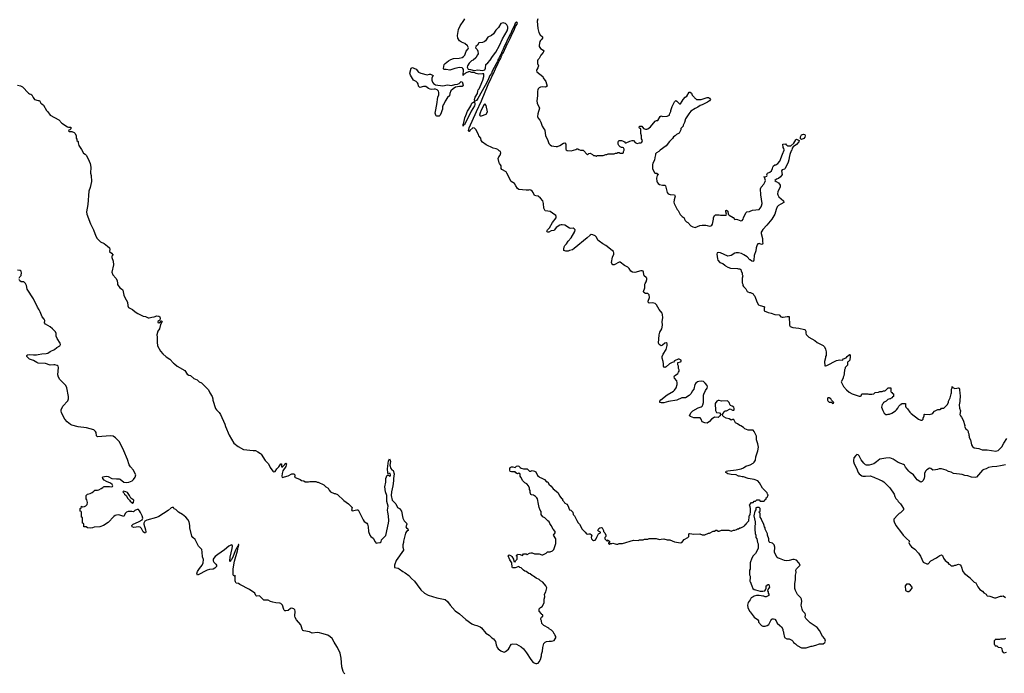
# Model space of a CAD drawing. Header units: inches. Extents: x 2494115 to 2685112, y 774173 to 915163.
# Tile 60 of 215: x 2537904 to 2554211, y 873540 to 884374. Entities that reach past the tile are written whole.
import ezdxf

# ---------------------------------------------------------------- set-up
doc = ezdxf.new("R2010")
doc.units = ezdxf.units.IN
doc.header["$MEASUREMENT"] = 0
for name, color, linetype in [('C5837', 7, 'Continuous'), ('C5838', 7, 'Continuous'), ('C5847', 7, 'Continuous'), ('C5848', 7, 'Continuous'), ('C5857', 7, 'Continuous'), ('C5858', 7, 'Continuous')]:
    doc.layers.add(name, color=color, linetype=linetype)

msp = doc.modelspace()

# ---------------------------------------------------------------- linework, layer by layer
at = {"layer": 'C5837', "color": 5, "elevation": 60}
for points in [[(2540000, 876075), (2539978, 876062), (2539958, 876030), (2539960, 876010), (2539990, 875919), (2539994, 875886), (2539990, 875866), (2539970, 875868), (2539950, 875884), (2539920, 875940), (2539900, 875960), (2539870, 875967), (2539795, 875955), (2539767, 875970), (2539764, 875990), (2539786, 876014), (2539870, 876049), (2539881, 876059), (2539930, 876083), (2539945, 876110), (2539935, 876150), (2539903, 876203), (2539890, 876235), (2539870, 876253), (2539850, 876255), (2539810, 876238), (2539790, 876218), (2539764, 876224), (2539715, 876225), (2539698, 876222), (2539671, 876209), (2539651, 876189), (2539630, 876138), (2539545, 876165), (2539510, 876164), (2539486, 876154), (2539463, 876137), (2539370, 876042), (2539291, 875990), (2539234, 875970), (2539135, 875965), (2539112, 875950), (2539070, 875944), (2539026, 875950), (2539007, 875967), (2538966, 875970), (2538966, 876010), (2538962, 876022), (2538946, 876030), (2538946, 876110), (2538942, 876122), (2538926, 876130), (2538926, 876210), (2538922, 876222), (2538906, 876230), (2538906, 876270), (2538922, 876278), (2538927, 876313), (2538942, 876302), (2538976, 876304), (2539002, 876318), (2539019, 876341), (2539029, 876370), (2539016, 876416), (2539007, 876433), (2539006, 876490), (2539026, 876510), (2539070, 876522), (2539103, 876537), (2539130, 876562), (2539150, 876574), (2539190, 876574), (2539216, 876584), (2539256, 876604), (2539280, 876620), (2539290, 876632), (2539303, 876637), (2539390, 876637), (2539430, 876631), (2539443, 876637), (2539449, 876650), (2539437, 876670), (2539409, 876690), (2539341, 876721), (2539303, 876743), (2539282, 876770), (2539278, 876790), (2539284, 876796), (2539310, 876805), (2539350, 876807), (2539370, 876803), (2539430, 876769), (2539510, 876763), (2539550, 876765), (2539570, 876756), (2539630, 876711), (2539670, 876702), (2539712, 876708), (2539768, 876730), (2539789, 876750), (2539815, 876790), (2539828, 876830), (2539806, 876866), (2539789, 876910), (2539741, 876961), (2539718, 876998), (2539690, 877084), (2539630, 877230), (2539600, 877290), (2539550, 877380), (2539490, 877446), (2539450, 877471), (2539410, 877479), (2539190, 877458), (2539175, 877475), (2539168, 877530), (2539159, 877550), (2539130, 877574), (2539009, 877610), (2538870, 877625), (2538770, 877654), (2538745, 877665), (2538689, 877710), (2538649, 877750), (2538597, 877857), (2538589, 877890), (2538592, 877910), (2538616, 877970), (2538701, 878059), (2538710, 878090), (2538711, 878130), (2538682, 878270), (2538668, 878308), (2538569, 878410), (2538544, 878450), (2538538, 878490), (2538547, 878607), (2538539, 878630), (2538523, 878643), (2538488, 878652), (2538470, 878654), (2538410, 878648), (2538330, 878673), (2538210, 878681), (2538186, 878690), (2538130, 878727), (2538069, 878750), (2538022, 878790), (2538022, 878810), (2538030, 878818), (2538040, 878820), (2538070, 878823), (2538130, 878817), (2538180, 878820), (2538210, 878823), (2538270, 878838), (2538341, 878839), (2538370, 878844), (2538410, 878873), (2538482, 878910), (2538520, 878940), (2538570, 878966), (2538582, 878990), (2538575, 879010), (2538522, 879090), (2538509, 879130), (2538509, 879170), (2538498, 879198), (2538448, 879250), (2538410, 879282), (2538330, 879329), (2538315, 879350), (2538318, 879390), (2538309, 879409), (2538275, 879450), (2538244, 879530), (2538226, 879566), (2538197, 879610), (2538135, 879750), (2538029, 879910), (2538018, 879970), (2538008, 879990), (2537998, 880000)], [(2539525, 880000), (2539526, 879986), (2539564, 879930), (2539604, 879904), (2539613, 879890), (2539631, 879809), (2539644, 879770), (2539687, 879690), (2539696, 879630), (2539706, 879606), (2539717, 879597), (2539770, 879571), (2539814, 879534), (2539863, 879503), (2539950, 879461), (2539990, 879455), (2540000, 879450)]]:
    msp.add_lwpolyline(points, dxfattribs=at)
msp.add_lwpolyline([(2539622, 876558), (2539612, 876550), (2539631, 876531), (2539642, 876510), (2539665, 876490), (2539696, 876436), (2539722, 876410), (2539731, 876391), (2539762, 876370), (2539770, 876354), (2539790, 876374), (2539796, 876410), (2539743, 876443), (2539723, 876490), (2539690, 876535), (2539662, 876550)], close=True, dxfattribs=at)
at = {"layer": 'C5838', "color": 5, "elevation": 60}
for points in [[(2537867, 883287), (2537920, 883280), (2537950, 883262), (2538050, 883158), (2538067, 883147), (2538090, 883141), (2538105, 883130), (2538126, 883086), (2538151, 883051), (2538210, 883032), (2538230, 883032), (2538252, 882992), (2538270, 882982), (2538297, 882957), (2538347, 882870), (2538370, 882846), (2538411, 882791), (2538550, 882716), (2538601, 882661), (2538697, 882597), (2538711, 882591), (2538751, 882590), (2538753, 882567), (2538733, 882547), (2538718, 882542), (2538714, 882530), (2538730, 882522), (2538770, 882522), (2538805, 882505), (2538825, 882485), (2538838, 882450), (2538842, 882410), (2538852, 882392), (2538853, 882373), (2538870, 882354), (2538872, 882332), (2538885, 882290), (2538930, 882222), (2538960, 882160), (2538990, 882145), (2539010, 882122), (2539056, 882030), (2539071, 881991), (2539083, 881930), (2539079, 881830), (2539087, 881790), (2539096, 881690), (2539071, 881590), (2539047, 881530), (2539030, 881310), (2539011, 881191), (2539017, 881150), (2539078, 880990), (2539128, 880890), (2539165, 880785), (2539187, 880747), (2539245, 880690), (2539303, 880663), (2539361, 880621), (2539391, 880590), (2539398, 880570), (2539392, 880530), (2539424, 880504), (2539454, 880470), (2539438, 880462), (2539431, 880450), (2539432, 880432), (2539451, 880371), (2539456, 880310), (2539431, 880190), (2539446, 880146), (2539495, 880090), (2539519, 880050), (2539525, 880000)], [(2537898, 880090), (2537906, 880110), (2537927, 880133), (2537927, 880147), (2537935, 880170), (2537930, 880206), (2537910, 880218), (2537870, 880222)], [(2537998, 880000), (2537970, 880028), (2537928, 880028), (2537907, 880047), (2537898, 880070)]]:
    msp.add_lwpolyline(points, dxfattribs=at)
at = {"layer": 'C5847', "color": 5, "elevation": 60}
for points in [[(2550000, 877573), (2549970, 877573), (2549914, 877594), (2549890, 877615), (2549850, 877642), (2549829, 877649), (2549794, 877674), (2549758, 877690), (2549730, 877746), (2549710, 877746), (2549690, 877738), (2549680, 877740), (2549656, 877756), (2549606, 877770), (2549566, 877790), (2549550, 877806), (2549546, 877830), (2549570, 877874), (2549588, 877892), (2549610, 877892), (2549670, 877922), (2549710, 877902), (2549730, 877902), (2549735, 877910), (2549737, 877930), (2549730, 877954), (2549706, 877970), (2549678, 877978), (2549670, 877986), (2549653, 878030), (2549635, 878050), (2549630, 878054), (2549530, 878053), (2549490, 878064), (2549470, 878062), (2549450, 878049), (2549423, 878010), (2549430, 877894), (2549445, 877865), (2549496, 877856), (2549514, 877830), (2549502, 877810), (2549470, 877782), (2549410, 877788), (2549392, 877770), (2549361, 877750), (2549330, 877714), (2549290, 877689), (2549250, 877694), (2549210, 877708), (2549193, 877753), (2549173, 877773), (2549070, 877777), (2549015, 877795), (2548998, 877810), (2549020, 877860), (2549050, 877892), (2549141, 877939), (2549190, 877957), (2549205, 877970), (2549216, 877990), (2549229, 878030), (2549232, 878110), (2549229, 878150), (2549233, 878167), (2549263, 878230), (2549290, 878265), (2549296, 878290), (2549289, 878310), (2549259, 878350), (2549230, 878378), (2549190, 878382), (2549150, 878376), (2549130, 878369), (2549101, 878350), (2549088, 878330), (2549071, 878250), (2549044, 878216), (2549023, 878177), (2548993, 878147), (2548930, 878109), (2548910, 878104), (2548870, 878105), (2548790, 878069), (2548650, 878048), (2548570, 878021), (2548530, 878022), (2548508, 878030), (2548508, 878050), (2548525, 878075), (2548630, 878155), (2548730, 878217), (2548750, 878235), (2548777, 878270), (2548794, 878330), (2548795, 878355), (2548788, 878390), (2548749, 878430), (2548745, 878455), (2548749, 878471), (2548806, 878510), (2548818, 878530), (2548826, 878550), (2548826, 878570), (2548818, 878590), (2548818, 878630), (2548807, 878653), (2548806, 878690), (2548850, 878702), (2548858, 878710), (2548858, 878730), (2548850, 878738), (2548827, 878747), (2548810, 878748), (2548750, 878718), (2548730, 878698), (2548710, 878694), (2548668, 878672), (2548610, 878618), (2548594, 878610), (2548576, 878616), (2548568, 878630), (2548569, 878670), (2548562, 878710), (2548545, 878765), (2548544, 878790), (2548559, 878830), (2548609, 878910), (2548626, 878974), (2548629, 879009), (2548610, 879019), (2548590, 879015), (2548550, 878979), (2548530, 878968), (2548495, 878990), (2548486, 879010), (2548493, 879150), (2548507, 879193), (2548538, 879250), (2548549, 879309), (2548543, 879370), (2548554, 879430), (2548552, 879490), (2548544, 879510), (2548493, 879573), (2548452, 879650), (2548441, 879661), (2548430, 879670), (2548390, 879679), (2548330, 879674), (2548314, 879690), (2548313, 879710), (2548335, 879770), (2548330, 879815), (2548310, 879837), (2548270, 879835), (2548241, 879850), (2548236, 879870), (2548255, 879930), (2548258, 879990), (2548263, 880000)], [(2549877, 880000), (2549882, 879990), (2549882, 879970), (2549890, 879954), (2549931, 879911), (2549952, 879870), (2549962, 879862), (2549990, 879852), (2550000, 879852)], [(2540000, 879450), (2540030, 879435), (2540050, 879431), (2540090, 879446), (2540130, 879451), (2540175, 879465), (2540210, 879461), (2540225, 879450), (2540231, 879429), (2540224, 879396), (2540192, 879370), (2540194, 879354), (2540210, 879352), (2540235, 879365), (2540242, 879378), (2540250, 879382), (2540262, 879370), (2540237, 879323), (2540219, 879250), (2540191, 879210), (2540176, 879150), (2540183, 879110), (2540179, 879030), (2540188, 878970), (2540238, 878878), (2540273, 878833), (2540330, 878784), (2540390, 878746), (2540450, 878682), (2540470, 878672), (2540510, 878631), (2540639, 878559), (2540680, 878500), (2540704, 878484), (2540735, 878475), (2540790, 878425), (2540845, 878405), (2540862, 878390), (2540874, 878370), (2540917, 878357), (2541030, 878238), (2541051, 878190), (2541091, 878130), (2541105, 878090), (2541105, 878070), (2541148, 877930), (2541166, 877906), (2541210, 877862), (2541231, 877831), (2541302, 877670), (2541315, 877630), (2541374, 877490), (2541450, 877355), (2541520, 877300), (2541608, 877252), (2541770, 877231), (2541811, 877231), (2541850, 877212), (2541890, 877185), (2541905, 877170), (2541971, 877070), (2542026, 877010), (2542053, 876953), (2542095, 876890), (2542110, 876877), (2542133, 876887), (2542165, 876930), (2542197, 876963), (2542230, 877013), (2542242, 877010), (2542241, 876970), (2542242, 876962), (2542250, 876956), (2542297, 877003), (2542310, 877025), (2542320, 877020), (2542321, 877010), (2542310, 876970), (2542264, 876896), (2542249, 876851), (2542244, 876810), (2542250, 876788), (2542350, 876812), (2542410, 876846), (2542444, 876844), (2542462, 876830), (2542462, 876810), (2542454, 876790), (2542493, 876773), (2542510, 876772), (2542552, 876752), (2542570, 876734), (2542610, 876732), (2542630, 876714), (2542690, 876712), (2542710, 876718), (2542810, 876718), (2542830, 876711), (2542850, 876711), (2542944, 876664), (2542974, 876630), (2543011, 876611), (2543030, 876574), (2543054, 876550), (2543110, 876522), (2543130, 876522), (2543170, 876502), (2543270, 876402), (2543350, 876352), (2543411, 876291), (2543398, 876250), (2543410, 876232), (2543489, 876251), (2543512, 876250), (2543590, 876085), (2543610, 876058), (2543651, 876031), (2543665, 876010), (2543676, 875970), (2543683, 875890), (2543705, 875830), (2543722, 875810), (2543760, 875780), (2543790, 875718), (2543810, 875698), (2543830, 875705), (2543874, 875706), (2543890, 875722), (2543899, 875750), (2543913, 875770), (2543970, 875825), (2544011, 876031), (2544016, 876070), (2544014, 876150), (2543999, 876210), (2543996, 876244), (2544004, 876310), (2543985, 876390), (2543983, 876490), (2543964, 876550), (2543953, 876630), (2543968, 876710), (2543969, 876770), (2543990, 876825), (2544010, 876822), (2544030, 876806), (2544047, 876813), (2544048, 876830), (2544038, 876850), (2544026, 876854), (2544010, 876846), (2544001, 876861), (2543995, 876930), (2544010, 877062), (2544030, 877094), (2544041, 877070), (2544043, 877050), (2544035, 876990), (2544050, 876934), (2544070, 876912), (2544090, 876902), (2544105, 876845), (2544103, 876810), (2544093, 876770), (2544094, 876730), (2544082, 876650), (2544060, 876550), (2544057, 876490), (2544072, 876412), (2544132, 876350), (2544162, 876290), (2544192, 876270), (2544225, 876230), (2544250, 876114), (2544272, 876070), (2544298, 876038), (2544311, 876030), (2544318, 876010), (2544302, 875970), (2544312, 875952), (2544330, 875934), (2544338, 875910), (2544311, 875889), (2544295, 875865), (2544261, 875730), (2544261, 875710), (2544251, 875669), (2544251, 875631), (2544261, 875590), (2544259, 875581), (2544138, 875410), (2544112, 875330), (2544114, 875294), (2544170, 875282), (2544190, 875271), (2544248, 875228), (2544290, 875206), (2544350, 875161), (2544391, 875111), (2544441, 875070), (2544486, 875006), (2544550, 874926), (2544610, 874870), (2544670, 874836), (2544812, 874790), (2544950, 874761), (2544991, 874731), (2545031, 874670), (2545118, 874578), (2545188, 874528), (2545291, 874430), (2545390, 874361), (2545430, 874341), (2545474, 874334), (2545531, 874311), (2545550, 874296), (2545627, 874207), (2545682, 874170), (2545722, 874130), (2545750, 874112), (2545785, 874070), (2545795, 874010), (2545811, 873970), (2545830, 873947), (2545870, 873914), (2545910, 873895), (2545930, 873893), (2545950, 873899), (2545998, 873942), (2546018, 873970), (2546030, 873998), (2546050, 874021), (2546070, 874031), (2546130, 874023), (2546210, 873978), (2546250, 873944), (2546300, 873880), (2546370, 873767), (2546410, 873719), (2546450, 873702), (2546470, 873703), (2546489, 873711), (2546510, 873731), (2546529, 873770), (2546544, 873830), (2546545, 873855), (2546562, 873910), (2546569, 873970), (2546585, 874035), (2546605, 874055), (2546630, 874065), (2546671, 874071), (2546710, 874071), (2546754, 874086), (2546770, 874114), (2546786, 874130), (2546786, 874150), (2546770, 874166), (2546766, 874190), (2546756, 874196), (2546738, 874230), (2546714, 874254), (2546676, 874276), (2546666, 874290), (2546586, 874330), (2546550, 874366), (2546548, 874410), (2546538, 874430), (2546538, 874450), (2546546, 874470), (2546566, 874490), (2546566, 874510), (2546554, 874514), (2546544, 874524), (2546509, 874570), (2546506, 874590), (2546510, 874610), (2546530, 874631), (2546558, 874650), (2546588, 874710), (2546589, 874771), (2546602, 874810), (2546598, 874850), (2546618, 874890), (2546635, 874955), (2546618, 874990), (2546568, 875050), (2546532, 875072), (2546510, 875093), (2546459, 875119), (2546415, 875150), (2546390, 875162), (2546358, 875190), (2546337, 875197), (2546290, 875229), (2546270, 875235), (2546249, 875249), (2546210, 875288), (2546190, 875295), (2546173, 875313), (2546110, 875287), (2546068, 875290), (2546062, 875302), (2546055, 875370), (2546022, 875422), (2545995, 875490), (2546010, 875505), (2546042, 875490), (2546056, 875476), (2546085, 875430), (2546090, 875394), (2546110, 875387), (2546116, 875404), (2546146, 875430), (2546146, 875470), (2546142, 875482), (2546126, 875490), (2546142, 875498), (2546150, 875514), (2546192, 875512), (2546230, 875494), (2546250, 875522), (2546290, 875522), (2546310, 875512), (2546349, 875531), (2546370, 875538), (2546390, 875538), (2546430, 875522), (2546470, 875518), (2546510, 875522), (2546550, 875502), (2546570, 875502), (2546626, 875530), (2546648, 875552), (2546690, 875552), (2546726, 875570), (2546748, 875592), (2546758, 875610), (2546784, 875690), (2546782, 875770), (2546746, 875830), (2546773, 875867), (2546774, 875890), (2546738, 875930), (2546709, 875990), (2546684, 876024), (2546672, 876052), (2546649, 876070), (2546600, 876120), (2546570, 876135), (2546542, 876170), (2546540, 876220), (2546526, 876246), (2546509, 876290), (2546489, 876370), (2546487, 876407), (2546478, 876430), (2546468, 876450), (2546448, 876470), (2546413, 876493), (2546378, 876498), (2546370, 876506), (2546356, 876536), (2546358, 876570), (2546349, 876589), (2546349, 876610), (2546329, 876650), (2546302, 876682), (2546270, 876698), (2546238, 876730), (2546202, 876790), (2546195, 876810), (2546195, 876835), (2546186, 876850), (2546170, 876855), (2546150, 876846), (2546123, 876863), (2546110, 876878), (2546090, 876882), (2546050, 876879), (2546030, 876888), (2546022, 876910), (2546023, 876937), (2546030, 876952), (2546050, 876962), (2546070, 876965), (2546110, 876954), (2546130, 876974), (2546157, 876977), (2546170, 876972), (2546192, 876950), (2546210, 876941), (2546250, 876931), (2546310, 876932), (2546350, 876892), (2546370, 876892), (2546390, 876902), (2546430, 876891), (2546450, 876878), (2546481, 876821), (2546500, 876800), (2546511, 876791), (2546554, 876774), (2546594, 876750), (2546630, 876714), (2546650, 876712), (2546670, 876674), (2546704, 876644), (2546740, 876600), (2546817, 876537), (2546850, 876474), (2546880, 876440), (2546894, 876430), (2546894, 876410), (2546914, 876390), (2546925, 876365), (2546964, 876344), (2546980, 876320), (2547011, 876251), (2547030, 876242), (2547065, 876210), (2547072, 876170), (2547091, 876151), (2547131, 876071), (2547155, 876035), (2547175, 876015), (2547222, 875930), (2547270, 875882), (2547290, 875852), (2547310, 875845), (2547329, 875851), (2547350, 875851), (2547370, 875842), (2547382, 875830), (2547371, 875790), (2547376, 875770), (2547390, 875751), (2547410, 875744), (2547433, 875747), (2547454, 875770), (2547462, 875798), (2547482, 875830), (2547490, 875854), (2547526, 875870), (2547522, 875882), (2547490, 875898), (2547482, 875910), (2547498, 875942), (2547510, 875951), (2547537, 875957), (2547552, 875950), (2547574, 875910), (2547574, 875890), (2547594, 875870), (2547612, 875830), (2547614, 875810), (2547594, 875790), (2547594, 875770), (2547630, 875734), (2547642, 875738), (2547650, 875754), (2547658, 875738), (2547674, 875730), (2547674, 875706), (2547658, 875702), (2547654, 875690), (2547670, 875674), (2547686, 875694), (2547710, 875692), (2547730, 875698), (2547765, 875685), (2547790, 875682), (2547810, 875682), (2547830, 875691), (2547890, 875692), (2548070, 875745), (2548150, 875742), (2548170, 875752), (2548230, 875752), (2548250, 875762), (2548310, 875765), (2548332, 875772), (2548428, 875772), (2548444, 875776), (2548500, 875760), (2548530, 875761), (2548570, 875771), (2548630, 875755), (2548670, 875754), (2548750, 875721), (2548850, 875702), (2548870, 875711), (2548910, 875757), (2548970, 875791), (2548984, 875810), (2548989, 875851), (2549002, 875858), (2549070, 875845), (2549170, 875851), (2549210, 875834), (2549250, 875834), (2549310, 875862), (2549330, 875862), (2549390, 875894), (2549410, 875894), (2549433, 875913), (2549450, 875914), (2549470, 875894), (2549490, 875894), (2549528, 875912), (2549550, 875914), (2549647, 875913), (2549690, 875894), (2549728, 875912), (2549747, 875913), (2549776, 875924), (2549790, 875934), (2549810, 875934), (2549830, 875954), (2549850, 875954), (2549902, 875978), (2549906, 875990), (2549922, 875998), (2549927, 876013), (2549942, 876018), (2549947, 876033), (2549970, 876054), (2549978, 876070), (2549978, 876090), (2549988, 876110), (2549988, 876150), (2549996, 876164), (2550000, 876178)], [(2550000, 876764), (2549970, 876769), (2549890, 876795), (2549870, 876795), (2549828, 876808), (2549809, 876809), (2549770, 876829), (2549690, 876837), (2549630, 876849), (2549598, 876870), (2549606, 876890), (2549630, 876899), (2549770, 876911), (2549852, 876928), (2549890, 876945), (2549930, 876971), (2549986, 876990), (2550000, 876998)], [(2543290, 873533), (2543270, 873550), (2543260, 873570), (2543240, 873650), (2543229, 873789), (2543213, 873873), (2543166, 873966), (2543127, 874027), (2543115, 874055), (2543077, 874117), (2543047, 874147), (2543010, 874173), (2542910, 874198), (2542870, 874212), (2542830, 874217), (2542750, 874208), (2542706, 874230), (2542610, 874243), (2542592, 874252), (2542580, 874270), (2542574, 874310), (2542561, 874341), (2542487, 874427), (2542465, 874465), (2542460, 874490), (2542468, 874570), (2542461, 874590), (2542444, 874610), (2542410, 874618), (2542390, 874614), (2542350, 874583), (2542314, 874574), (2542298, 874578), (2542287, 874587), (2542280, 874600), (2542254, 874670), (2542230, 874695), (2542210, 874702), (2542148, 874708), (2542098, 874718), (2542059, 874730), (2542018, 874750), (2541950, 874754), (2541880, 874820), (2541870, 874825), (2541830, 874819), (2541823, 874823), (2541815, 874830), (2541797, 874870), (2541712, 874932), (2541552, 875012), (2541530, 875029), (2541490, 875035), (2541476, 875056), (2541472, 875072), (2541475, 875130), (2541470, 875166), (2541464, 875156), (2541450, 875149), (2541441, 875170), (2541437, 875190), (2541439, 875270), (2541461, 875399), (2541511, 875571), (2541524, 875630), (2541522, 875638), (2541530, 875638), (2541533, 875673), (2541530, 875674), (2541519, 875641), (2541510, 875641), (2541502, 875618), (2541490, 875606), (2541470, 875569), (2541432, 875468), (2541410, 875425), (2541402, 875418), (2541390, 875389), (2541383, 875403), (2541388, 875468), (2541424, 875610), (2541426, 875650), (2541422, 875662), (2541410, 875671), (2541370, 875650), (2541295, 875585), (2541188, 875512), (2541144, 875476), (2541121, 875450), (2541110, 875430), (2541107, 875407), (2541122, 875382), (2541153, 875350), (2541161, 875330), (2541162, 875310), (2541137, 875283), (2541111, 875269), (2541050, 875262), (2541010, 875249), (2540850, 875169), (2540839, 875190), (2540850, 875226), (2540882, 875278), (2540927, 875330), (2540942, 875370), (2540947, 875427), (2540929, 875469), (2540928, 875548), (2540918, 875590), (2540868, 875650), (2540810, 875758), (2540769, 875789), (2540754, 875814), (2540724, 875950), (2540721, 875990), (2540709, 876049), (2540690, 876089), (2540655, 876130), (2540602, 876170), (2540533, 876213), (2540490, 876255), (2540465, 876265), (2540450, 876288), (2540430, 876289), (2540410, 876283), (2540362, 876238), (2540210, 876138), (2540170, 876122), (2540010, 876081), (2540000, 876075)], [(2550000, 876297), (2549989, 876331), (2550000, 876343)], [(2550000, 875266), (2549992, 875250), (2549991, 875170), (2550000, 875152)], [(2550000, 875128), (2549997, 875070), (2550000, 875063)], [(2550000, 874760), (2549967, 874713), (2549956, 874670), (2549961, 874630), (2549991, 874570), (2550000, 874558)]]:
    msp.add_lwpolyline(points, dxfattribs=at)
at = {"layer": 'C5848', "color": 5, "elevation": 60}
for points in [[(2548263, 880000), (2548280, 880030), (2548292, 880070), (2548289, 880090), (2548281, 880101), (2548245, 880130), (2548239, 880150), (2548238, 880190), (2548230, 880204), (2548212, 880212), (2548190, 880211), (2548090, 880183), (2548051, 880191), (2548028, 880208), (2547998, 880250), (2547974, 880270), (2547920, 880300), (2547850, 880356), (2547830, 880355), (2547750, 880309), (2547730, 880313), (2547712, 880332), (2547705, 880350), (2547723, 880437), (2547745, 880490), (2547747, 880510), (2547738, 880530), (2547719, 880550), (2547610, 880632), (2547560, 880660), (2547503, 880703), (2547482, 880722), (2547455, 880770), (2547436, 880790), (2547395, 880810), (2547370, 880813), (2547350, 880804), (2547304, 880756), (2547090, 880581), (2547058, 880562), (2547010, 880549), (2546990, 880539), (2546950, 880539), (2546918, 880550), (2546914, 880570), (2546924, 880610), (2546934, 880630), (2546962, 880658), (2546990, 880701), (2547040, 880760), (2547098, 880862), (2547103, 880890), (2547090, 880909), (2547070, 880917), (2547030, 880913), (2547010, 880917), (2546930, 880966), (2546890, 880974), (2546870, 880974), (2546850, 880969), (2546790, 880932), (2546760, 880890), (2546750, 880882), (2546708, 880872), (2546670, 880853), (2546650, 880850), (2546638, 880858), (2546633, 880870), (2546644, 880890), (2546678, 880922), (2546730, 881011), (2546790, 881090), (2546791, 881110), (2546782, 881130), (2546731, 881170), (2546690, 881194), (2546650, 881203), (2546606, 881206), (2546585, 881250), (2546579, 881330), (2546569, 881370), (2546530, 881415), (2546490, 881448), (2546450, 881454), (2546430, 881461), (2546407, 881510), (2546390, 881534), (2546370, 881549), (2546350, 881556), (2546330, 881549), (2546291, 881549), (2546170, 881562), (2546150, 881578), (2546123, 881623), (2546097, 881657), (2546042, 881690), (2545974, 881830), (2545959, 881850), (2545889, 881890), (2545881, 881910), (2545877, 881950), (2545869, 881969), (2545850, 881990), (2545844, 882004), (2545829, 882071), (2545839, 882101), (2545862, 882130), (2545875, 882170), (2545866, 882190), (2545843, 882203), (2545823, 882223), (2545796, 882236), (2545746, 882246), (2545630, 882299), (2545570, 882345), (2545549, 882370), (2545539, 882410), (2545508, 882448), (2545504, 882470), (2545479, 882510), (2545466, 882546), (2545436, 882576), (2545410, 882584), (2545361, 882539), (2545350, 882521), (2545341, 882521), (2545339, 882530), (2545350, 882581), (2545469, 882851), (2545553, 883027), (2545662, 883298), (2545770, 883521), (2545783, 883557), (2545830, 883656), (2545838, 883682), (2545870, 883735), (2545883, 883777), (2545890, 883783), (2545903, 883817), (2545910, 883821), (2545982, 883978), (2545990, 883985), (2546030, 884064), (2546059, 884141), (2546090, 884191), (2546118, 884262), (2546147, 884310), (2546146, 884330), (2546130, 884341), (2546110, 884319), (2546098, 884282), (2546050, 884181), (2546037, 884143), (2546030, 884136), (2546016, 884104), (2545990, 884059), (2545958, 883982), (2545926, 883930), (2545914, 883886), (2545890, 883844), (2545876, 883804), (2545870, 883801), (2545835, 883725), (2545830, 883721), (2545818, 883682), (2545810, 883676), (2545798, 883642), (2545730, 883519), (2545716, 883484), (2545690, 883449), (2545655, 883365), (2545615, 883285), (2545493, 883067), (2545470, 883037), (2545444, 883024), (2545438, 883050), (2545450, 883090), (2545484, 883150), (2545490, 883190), (2545498, 883210), (2545512, 883228), (2545532, 883268), (2545574, 883370), (2545591, 883431), (2545590, 883474), (2545570, 883477), (2545510, 883472), (2545464, 883484), (2545430, 883501), (2545390, 883501), (2545350, 883514), (2545290, 883488), (2545269, 883469), (2545251, 883469), (2545250, 883449), (2545253, 883550), (2545246, 883566), (2545230, 883577), (2545190, 883581), (2545110, 883567), (2545030, 883535), (2544970, 883549), (2544926, 883550), (2544923, 883563), (2544933, 883630), (2544950, 883650), (2545006, 883694), (2545045, 883715), (2545090, 883732), (2545184, 883736), (2545230, 883749), (2545256, 883764), (2545275, 883785), (2545301, 883850), (2545333, 883890), (2545338, 883910), (2545321, 883941), (2545278, 883978), (2545222, 884002), (2545186, 884026), (2545158, 884070), (2545154, 884110), (2545173, 884210), (2545199, 884270), (2545262, 884358), (2545274, 884390)], [(2546486, 884390), (2546475, 884350), (2546488, 884230), (2546503, 884163), (2546523, 884123), (2546563, 884090), (2546563, 884083), (2546564, 884070), (2546551, 884050), (2546529, 884031), (2546517, 884010), (2546506, 883950), (2546508, 883930), (2546530, 883899), (2546576, 883870), (2546584, 883850), (2546573, 883830), (2546533, 883787), (2546507, 883730), (2546487, 883710), (2546479, 883690), (2546479, 883650), (2546494, 883610), (2546486, 883574), (2546470, 883548), (2546466, 883530), (2546468, 883510), (2546571, 883431), (2546576, 883410), (2546619, 883350), (2546638, 883270), (2546610, 883257), (2546570, 883259), (2546530, 883256), (2546510, 883247), (2546493, 883230), (2546486, 883214), (2546481, 883190), (2546478, 883110), (2546469, 883029), (2546477, 882990), (2546515, 882910), (2546485, 882815), (2546481, 882770), (2546490, 882744), (2546519, 882710), (2546538, 882678), (2546555, 882610), (2546584, 882564), (2546603, 882543), (2546614, 882450), (2546647, 882387), (2546670, 882324), (2546690, 882299), (2546710, 882286), (2546790, 882271), (2546810, 882271), (2546852, 882288), (2546910, 882325), (2546930, 882331), (2546951, 882310), (2546951, 882230), (2546957, 882217), (2546970, 882205), (2547038, 882202), (2547116, 882224), (2547130, 882234), (2547150, 882234), (2547164, 882224), (2547193, 882213), (2547234, 882210), (2547310, 882134), (2547330, 882154), (2547350, 882162), (2547390, 882142), (2547410, 882122), (2547430, 882122), (2547450, 882114), (2547470, 882122), (2547570, 882122), (2547610, 882142), (2547630, 882142), (2547649, 882151), (2547750, 882152), (2547770, 882162), (2547796, 882164), (2547810, 882172), (2547830, 882172), (2547850, 882162), (2547896, 882164), (2547906, 882170), (2547906, 882190), (2547918, 882210), (2547918, 882230), (2547906, 882250), (2547890, 882258), (2547870, 882258), (2547848, 882268), (2547828, 882288), (2547818, 882310), (2547818, 882350), (2547826, 882370), (2547870, 882371), (2547890, 882365), (2547922, 882350), (2547933, 882333), (2547950, 882332), (2548010, 882361), (2548050, 882371), (2548072, 882370), (2548100, 882340), (2548130, 882321), (2548170, 882334), (2548190, 882332), (2548210, 882342), (2548217, 882370), (2548202, 882402), (2548201, 882450), (2548189, 882490), (2548194, 882554), (2548188, 882568), (2548170, 882578), (2548166, 882586), (2548170, 882612), (2548210, 882611), (2548234, 882570), (2548270, 882558), (2548290, 882558), (2548310, 882565), (2548350, 882598), (2548430, 882691), (2548450, 882702), (2548475, 882705), (2548510, 882772), (2548530, 882782), (2548550, 882772), (2548627, 882773), (2548666, 882790), (2548668, 882810), (2548688, 882850), (2548689, 882870), (2548710, 882934), (2548748, 883010), (2548770, 883034), (2548790, 883022), (2548830, 882982), (2548850, 882982), (2548878, 883022), (2548890, 883054), (2548926, 883090), (2548954, 883106), (2548990, 883174), (2549010, 883174), (2549030, 883154), (2549044, 883124), (2549074, 883090), (2549078, 883078), (2549090, 883074), (2549113, 883053), (2549190, 883051), (2549290, 883085), (2549310, 883085), (2549330, 883071), (2549345, 883050), (2549330, 883028), (2549295, 883005), (2549210, 882962), (2549174, 882950), (2549135, 882925), (2549090, 882904), (2549022, 882858), (2548984, 882816), (2548931, 882730), (2548912, 882670), (2548893, 882627), (2548892, 882608), (2548854, 882570), (2548852, 882550), (2548824, 882496), (2548782, 882470), (2548762, 882450), (2548732, 882430), (2548714, 882406), (2548664, 882356), (2548610, 882285), (2548511, 882210), (2548490, 882188), (2548452, 882168), (2548432, 882148), (2548432, 882132), (2548421, 882090), (2548417, 882043), (2548390, 881995), (2548382, 881970), (2548386, 881906), (2548418, 881838), (2548431, 881831), (2548454, 881830), (2548482, 881810), (2548462, 881790), (2548451, 881750), (2548456, 881690), (2548461, 881681), (2548480, 881660), (2548503, 881643), (2548550, 881631), (2548591, 881631), (2548602, 881622), (2548626, 881510), (2548646, 881486), (2548677, 881477), (2548751, 881470), (2548761, 881450), (2548741, 881390), (2548738, 881350), (2548742, 881330), (2548792, 881230), (2548812, 881210), (2548844, 881144), (2548874, 881110), (2548910, 881092), (2548912, 881070), (2548925, 881045), (2548950, 881022), (2548970, 881012), (2549020, 880960), (2549050, 880938), (2549090, 880931), (2549170, 880961), (2549210, 880971), (2549270, 880971), (2549290, 880961), (2549330, 880951), (2549350, 880956), (2549369, 880970), (2549376, 880984), (2549395, 881070), (2549395, 881090), (2549409, 881131), (2549430, 881142), (2549490, 881142), (2549512, 881132), (2549606, 881134), (2549608, 881152), (2549599, 881190), (2549602, 881210), (2549610, 881216), (2549630, 881198), (2549638, 881150), (2549653, 881133), (2549718, 881098), (2549750, 881065), (2549770, 881067), (2549790, 881063), (2549850, 881039), (2549870, 881046), (2549889, 881070), (2549893, 881090), (2549930, 881172), (2549948, 881190), (2549990, 881195), (2550000, 881200)], [(2550000, 880392), (2549996, 880396), (2549950, 880442), (2549897, 880477), (2549857, 880497), (2549810, 880509), (2549770, 880509), (2549750, 880502), (2549690, 880468), (2549630, 880455), (2549510, 880512), (2549470, 880517), (2549458, 880510), (2549451, 880490), (2549459, 880410), (2549466, 880386), (2549502, 880350), (2549551, 880331), (2549584, 880304), (2549592, 880292), (2549631, 880271), (2549677, 880257), (2549791, 880251), (2549810, 880242), (2549830, 880242), (2549850, 880234), (2549853, 880213), (2549872, 880170), (2549872, 880150), (2549882, 880130), (2549872, 880088), (2549872, 880012), (2549877, 880000)]]:
    msp.add_lwpolyline(points, dxfattribs=at)
for points in [[(2545910, 884322), (2545870, 884309), (2545834, 884246), (2545790, 884198), (2545750, 884140), (2545716, 884110), (2545656, 884084), (2545619, 884021), (2545594, 884006), (2545570, 883998), (2545507, 883990), (2545486, 883954), (2545459, 883930), (2545455, 883910), (2545481, 883881), (2545494, 883854), (2545496, 883810), (2545489, 883790), (2545456, 883744), (2545416, 883704), (2545389, 883690), (2545350, 883652), (2545319, 883610), (2545314, 883590), (2545330, 883556), (2545372, 883550), (2545430, 883531), (2545490, 883542), (2545569, 883531), (2545610, 883545), (2545619, 883570), (2545618, 883590), (2545626, 883610), (2545626, 883630), (2545660, 883660), (2545697, 883703), (2545736, 883764), (2545790, 883836), (2545851, 883949), (2545901, 884059), (2545976, 884190), (2545990, 884230), (2545990, 884255), (2545970, 884289), (2545950, 884309), (2545930, 884318)], [(2544650, 883461), (2544690, 883471), (2544710, 883471), (2544750, 883451), (2544731, 883409), (2544731, 883370), (2544741, 883341), (2544758, 883318), (2544793, 883293), (2544910, 883280), (2544990, 883292), (2545056, 883284), (2545110, 883299), (2545155, 883305), (2545182, 883318), (2545203, 883337), (2545210, 883351), (2545230, 883345), (2545239, 883330), (2545251, 883290), (2545231, 883269), (2545210, 883265), (2545189, 883269), (2545124, 883256), (2545082, 883230), (2545045, 883195), (2545029, 883151), (2545021, 883110), (2544990, 883084), (2544950, 883024), (2544933, 882987), (2544917, 882963), (2544906, 882930), (2544906, 882890), (2544894, 882866), (2544886, 882830), (2544867, 882793), (2544850, 882775), (2544815, 882775), (2544803, 882783), (2544794, 882794), (2544787, 882827), (2544788, 882852), (2544813, 882967), (2544832, 883090), (2544846, 883130), (2544846, 883170), (2544839, 883190), (2544821, 883210), (2544790, 883222), (2544770, 883224), (2544730, 883217), (2544701, 883221), (2544674, 883234), (2544630, 883269), (2544590, 883266), (2544529, 883250), (2544509, 883270), (2544503, 883310), (2544493, 883330), (2544470, 883349), (2544429, 883369), (2544374, 883454), (2544364, 883490), (2544390, 883571), (2544410, 883582), (2544433, 883573), (2544470, 883552), (2544510, 883505), (2544547, 883487)], [(2545270, 882634), (2545265, 882635), (2545254, 882626), (2545250, 882609), (2545247, 882630), (2545250, 882642), (2545255, 882645), (2545277, 882750), (2545295, 882785), (2545320, 882860), (2545344, 882890), (2545375, 882945), (2545391, 882989), (2545410, 883004), (2545436, 883016), (2545442, 882970), (2545434, 882946), (2545384, 882856), (2545312, 882708), (2545280, 882660)], [(2545610, 882981), (2545590, 882964), (2545574, 882926), (2545545, 882875), (2545529, 882830), (2545521, 882790), (2545530, 882781), (2545550, 882783), (2545628, 882810), (2545652, 882848), (2545632, 882950)]]:
    msp.add_lwpolyline(points, close=True, dxfattribs=at)
at = {"layer": 'C5857', "color": 5, "elevation": 60}
for points in [[(2550000, 879852), (2550010, 879852), (2550051, 879831), (2550062, 879810), (2550082, 879790), (2550115, 879695), (2550142, 879650), (2550170, 879636), (2550230, 879622), (2550237, 879617), (2550242, 879610), (2550232, 879590), (2550234, 879550), (2550298, 879518), (2550350, 879508), (2550410, 879487), (2550484, 879484), (2550511, 879450), (2550530, 879442), (2550550, 879442), (2550617, 879457), (2550650, 879454), (2550651, 879310), (2550662, 879290), (2550710, 879271), (2550810, 879261), (2550900, 879240), (2550911, 879231), (2550922, 879210), (2550924, 879176), (2550930, 879154), (2550972, 879112), (2551075, 879055), (2551110, 879022), (2551210, 878974), (2551232, 878952), (2551252, 878912), (2551253, 878893), (2551262, 878870), (2551262, 878810), (2551252, 878790), (2551251, 878769), (2551232, 878710), (2551238, 878638), (2551250, 878634), (2551270, 878642), (2551430, 878726), (2551490, 878738), (2551530, 878732), (2551549, 878751), (2551593, 878767), (2551610, 878791), (2551650, 878822), (2551658, 878818), (2551661, 878790), (2551654, 878730), (2551630, 878706), (2551618, 878702), (2551614, 878690), (2551614, 878650), (2551574, 878610), (2551574, 878590), (2551562, 878570), (2551558, 878510), (2551552, 878470), (2551542, 878450), (2551542, 878430), (2551512, 878370), (2551550, 878292), (2551600, 878240), (2551642, 878202), (2551691, 878171), (2551807, 878133), (2551827, 878133), (2551842, 878138), (2551850, 878174), (2551950, 878172), (2551970, 878165), (2552015, 878165), (2552050, 878174), (2552070, 878194), (2552130, 878202), (2552150, 878214), (2552190, 878214), (2552210, 878222), (2552230, 878222), (2552246, 878230), (2552290, 878274), (2552330, 878274), (2552334, 878270), (2552334, 878210), (2552338, 878198), (2552350, 878194), (2552358, 878178), (2552374, 878170), (2552374, 878130), (2552358, 878122), (2552353, 878107), (2552338, 878102), (2552332, 878088), (2552313, 878087), (2552284, 878076), (2552254, 878050), (2552212, 878028), (2552206, 878014), (2552190, 877998), (2552178, 877950), (2552197, 877897), (2552222, 877850), (2552250, 877831), (2552270, 877831), (2552290, 877838), (2552310, 877838), (2552350, 877851), (2552410, 877892), (2552428, 877910), (2552450, 877934), (2552466, 877970), (2552487, 877993), (2552502, 877998), (2552507, 878013), (2552570, 878014), (2552574, 878010), (2552574, 877970), (2552582, 877950), (2552610, 877922), (2552645, 877870), (2552670, 877845), (2552790, 877752), (2552830, 877734), (2552850, 877734), (2552867, 877753), (2552868, 877772), (2552886, 877810), (2552886, 877830), (2552890, 877834), (2552970, 877832), (2553010, 877842), (2553026, 877850), (2553056, 877884), (2553110, 877914), (2553150, 877914), (2553162, 877918), (2553170, 877934), (2553210, 877934), (2553270, 877994), (2553287, 878033), (2553288, 878050), (2553315, 878105), (2553318, 878130), (2553328, 878152), (2553329, 878171), (2553338, 878190), (2553338, 878250), (2553346, 878270), (2553347, 878293), (2553354, 878290), (2553358, 878278), (2553390, 878262), (2553424, 878264), (2553452, 878272), (2553464, 878264), (2553471, 878251), (2553473, 878170), (2553479, 878150), (2553474, 878046), (2553464, 877990), (2553470, 877934), (2553485, 877890), (2553476, 877830), (2553485, 877810), (2553505, 877785), (2553530, 877734), (2553558, 877650), (2553552, 877630), (2553572, 877592), (2553602, 877570), (2553612, 877550), (2553613, 877533), (2553622, 877510), (2553622, 877490), (2553631, 877471), (2553631, 877450), (2553651, 877410), (2553668, 877330), (2553682, 877302), (2553710, 877276), (2553790, 877265), (2553846, 877246), (2553930, 877244), (2554070, 877222), (2554110, 877231), (2554129, 877250), (2554146, 877274), (2554170, 877296), (2554203, 877357), (2554253, 877430)], [(2550000, 876998), (2550054, 877026), (2550070, 877042), (2550090, 877074), (2550097, 877130), (2550129, 877230), (2550139, 877290), (2550130, 877346), (2550109, 877410), (2550108, 877470), (2550069, 877549), (2550050, 877568), (2550030, 877573), (2550000, 877573)], [(2554230, 876998), (2554150, 876977), (2554090, 876967), (2554010, 876963), (2553950, 876954), (2553910, 876929), (2553870, 876919), (2553850, 876909), (2553750, 876789), (2553730, 876786), (2553670, 876789), (2553610, 876816), (2553559, 876819), (2553515, 876835), (2553470, 876843), (2553370, 876853), (2553330, 876873), (2553286, 876886), (2553248, 876910), (2553210, 876921), (2553170, 876929), (2553130, 876928), (2553104, 876916), (2553070, 876915), (2553030, 876906), (2552996, 876936), (2552970, 876938), (2552930, 876915), (2552906, 876890), (2552891, 876850), (2552891, 876810), (2552882, 876770), (2552862, 876730), (2552850, 876718), (2552830, 876708), (2552769, 876749), (2552749, 876770), (2552710, 876828), (2552650, 876869), (2552629, 876889), (2552576, 876956), (2552557, 876990), (2552544, 877004), (2552455, 877035), (2552370, 877089), (2552314, 877110), (2552250, 877109), (2552151, 877090), (2552097, 877043), (2552050, 877015), (2551974, 876990), (2551950, 876989), (2551930, 876989), (2551915, 876995), (2551883, 877023), (2551839, 877079), (2551810, 877144), (2551790, 877159), (2551770, 877165), (2551750, 877153), (2551721, 877110), (2551711, 877070), (2551712, 877052), (2551725, 877010), (2551762, 876942), (2551791, 876870), (2551810, 876845), (2551850, 876811), (2551870, 876806), (2551910, 876806), (2551990, 876816), (2552050, 876791), (2552070, 876778), (2552130, 876758), (2552150, 876745), (2552190, 876731), (2552215, 876715), (2552315, 876615), (2552385, 876510), (2552398, 876470), (2552417, 876437), (2552442, 876410), (2552452, 876390), (2552490, 876352), (2552515, 876315), (2552542, 876270), (2552542, 876250), (2552490, 876198), (2552472, 876188), (2552450, 876168), (2552384, 876096), (2552381, 876070), (2552386, 876050), (2552415, 875990), (2552511, 875870), (2552536, 875830), (2552590, 875775), (2552642, 875730), (2552632, 875710), (2552645, 875670), (2552677, 875637), (2552730, 875596), (2552791, 875530), (2552821, 875481), (2552870, 875382), (2552930, 875354), (2552950, 875354), (2552996, 875404), (2553090, 875452), (2553110, 875472), (2553145, 875495), (2553170, 875502), (2553190, 875492), (2553207, 875447), (2553230, 875412), (2553275, 875375), (2553290, 875352), (2553310, 875342), (2553330, 875322), (2553370, 875322), (2553390, 875332), (2553410, 875332), (2553450, 875351), (2553480, 875340), (2553498, 875318), (2553525, 875230), (2553550, 875194), (2553644, 875124), (2553652, 875110), (2553710, 875052), (2553738, 875038), (2553771, 874971), (2553807, 874927), (2553850, 874902), (2553872, 874872), (2553911, 874851), (2553922, 874830), (2553930, 874825), (2553970, 874818), (2554050, 874791), (2554070, 874791), (2554150, 874818), (2554170, 874818), (2554190, 874825), (2554230, 874798)], [(2550000, 876343), (2550026, 876370), (2550050, 876374), (2550070, 876394), (2550090, 876394), (2550110, 876414), (2550150, 876414), (2550170, 876394), (2550230, 876394), (2550242, 876398), (2550247, 876413), (2550266, 876430), (2550266, 876450), (2550282, 876458), (2550296, 876484), (2550298, 876498), (2550288, 876508), (2550286, 876530), (2550208, 876610), (2550157, 876697), (2550128, 876730), (2550070, 876754), (2550000, 876764)], [(2550000, 876178), (2550008, 876212), (2550009, 876270), (2550000, 876297)], [(2550000, 874558), (2550066, 874470), (2550125, 874430), (2550138, 874410), (2550141, 874390), (2550190, 874331), (2550210, 874323), (2550230, 874321), (2550250, 874323), (2550285, 874335), (2550310, 874352), (2550343, 874417), (2550363, 874437), (2550370, 874441), (2550390, 874441), (2550410, 874436), (2550431, 874411), (2550452, 874370), (2550494, 874330), (2550522, 874310), (2550542, 874270), (2550542, 874250), (2550552, 874230), (2550552, 874210), (2550572, 874132), (2550610, 874112), (2550650, 874112), (2550690, 874092), (2550712, 874070), (2550722, 874050), (2550751, 874031), (2550782, 874002), (2550850, 873965), (2550930, 873965), (2551010, 873991), (2551030, 873991), (2551090, 874005), (2551150, 874031), (2551210, 874031), (2551238, 874050), (2551249, 874071), (2551237, 874110), (2551198, 874158), (2551150, 874249), (2551110, 874301), (2550997, 874377), (2550922, 874450), (2550914, 874470), (2550920, 874510), (2550912, 874530), (2550872, 874570), (2550861, 874601), (2550849, 874671), (2550857, 874730), (2550853, 874770), (2550841, 874790), (2550787, 874847), (2550752, 874912), (2550744, 874944), (2550740, 874990), (2550741, 875030), (2550753, 875090), (2550754, 875166), (2550764, 875210), (2550759, 875250), (2550769, 875271), (2550828, 875332), (2550810, 875373), (2550770, 875413), (2550730, 875424), (2550710, 875424), (2550650, 875409), (2550610, 875405), (2550570, 875409), (2550490, 875441), (2550466, 875446), (2550450, 875458), (2550409, 875529), (2550404, 875550), (2550409, 875630), (2550399, 875670), (2550370, 875699), (2550329, 875709), (2550319, 875719), (2550309, 875749), (2550309, 875770), (2550288, 875830), (2550288, 875850), (2550248, 875928), (2550248, 875950), (2550238, 875970), (2550230, 876006), (2550188, 876090), (2550187, 876107), (2550168, 876130), (2550167, 876187), (2550148, 876210), (2550166, 876230), (2550166, 876270), (2550150, 876286), (2550110, 876286), (2550098, 876282), (2550094, 876250), (2550082, 876230), (2550065, 876150), (2550085, 876050), (2550085, 876025), (2550092, 876010), (2550082, 875990), (2550078, 875930), (2550084, 875856), (2550094, 875830), (2550094, 875790), (2550114, 875770), (2550122, 875710), (2550133, 875687), (2550134, 875610), (2550090, 875526), (2550052, 875490), (2550030, 875446), (2550002, 875370), (2550002, 875270), (2550000, 875266)], [(2550000, 875152), (2550001, 875150), (2550000, 875128)], [(2550000, 875063), (2550028, 874988), (2550048, 874948), (2550070, 874931), (2550090, 874923), (2550170, 874903), (2550210, 874901), (2550246, 874910), (2550256, 874924), (2550266, 874950), (2550266, 874990), (2550282, 874998), (2550290, 875014), (2550310, 875014), (2550322, 874970), (2550314, 874950), (2550294, 874930), (2550292, 874910), (2550302, 874890), (2550302, 874870), (2550314, 874850), (2550314, 874830), (2550270, 874808), (2550250, 874808), (2550230, 874818), (2550210, 874818), (2550187, 874827), (2550150, 874829), (2550108, 874828), (2550070, 874819), (2550050, 874809), (2550021, 874790), (2550000, 874760)], [(2554230, 874118), (2554210, 874108), (2554150, 874108), (2554130, 874102), (2554082, 874102), (2554070, 874106), (2554044, 874076), (2554042, 874022), (2554054, 874010), (2554058, 873998), (2554090, 873994), (2554110, 873974), (2554154, 873970), (2554170, 873954), (2554176, 873910), (2554190, 873886), (2554210, 873881), (2554250, 873891)]]:
    msp.add_lwpolyline(points, dxfattribs=at)
for points in [[(2551310, 878106), (2551290, 878106), (2551282, 878090), (2551282, 878070), (2551290, 878054), (2551310, 878034), (2551354, 878034), (2551358, 878018), (2551370, 878014), (2551382, 878018), (2551386, 878030), (2551347, 878067), (2551338, 878090)], [(2552590, 875018), (2552572, 874990), (2552573, 874913), (2552610, 874894), (2552630, 874894), (2552660, 874920), (2552686, 874950), (2552686, 874970), (2552660, 875000), (2552636, 875016)]]:
    msp.add_lwpolyline(points, close=True, dxfattribs=at)
at = {"layer": 'C5858', "color": 5, "elevation": 60}
msp.add_lwpolyline([(2550850, 882389), (2550838, 882398), (2550835, 882410), (2550835, 882430), (2550845, 882455), (2550855, 882465), (2550883, 882477), (2550910, 882471), (2550914, 882450), (2550910, 882429), (2550890, 882405)], close=True, dxfattribs=at)
msp.add_lwpolyline([(2550000, 881200), (2550041, 881219), (2550150, 881227), (2550170, 881248), (2550182, 881270), (2550191, 881290), (2550200, 881330), (2550179, 881470), (2550176, 881570), (2550183, 881597), (2550229, 881650), (2550249, 881690), (2550254, 881710), (2550242, 881762), (2550229, 881771), (2550250, 881772), (2550278, 881782), (2550286, 881790), (2550278, 881810), (2550288, 881830), (2550330, 881847), (2550354, 881870), (2550373, 881910), (2550377, 881930), (2550390, 881950), (2550410, 881966), (2550430, 881971), (2550458, 881990), (2550495, 882030), (2550536, 882144), (2550566, 882210), (2550562, 882242), (2550550, 882246), (2550547, 882253), (2550546, 882310), (2550590, 882314), (2550598, 882298), (2550610, 882294), (2550622, 882282), (2550676, 882284), (2550728, 882330), (2550756, 882384), (2550770, 882392), (2550812, 882372), (2550811, 882350), (2550770, 882304), (2550714, 882266), (2550696, 882244), (2550690, 882210), (2550681, 882199), (2550659, 882141), (2550648, 882090), (2550645, 882050), (2550633, 882010), (2550582, 881910), (2550570, 881899), (2550530, 881885), (2550519, 881870), (2550530, 881810), (2550522, 881790), (2550505, 881770), (2550470, 881742), (2550438, 881730), (2550411, 881710), (2550431, 881690), (2550471, 881670), (2550501, 881630), (2550500, 881600), (2550471, 881549), (2550461, 881519), (2550456, 881490), (2550459, 881470), (2550475, 881436), (2550552, 881370), (2550562, 881350), (2550558, 881342), (2550510, 881319), (2550470, 881293), (2550451, 881270), (2550431, 881230), (2550411, 881150), (2550361, 881070), (2550281, 880970), (2550210, 880894), (2550194, 880870), (2550187, 880850), (2550187, 880830), (2550205, 880750), (2550205, 880690), (2550211, 880669), (2550204, 880656), (2550191, 880649), (2550150, 880662), (2550130, 880658), (2550117, 880643), (2550101, 880590), (2550095, 880545), (2550070, 880466), (2550063, 880390), (2550056, 880370), (2550050, 880364), (2550029, 880369), (2550000, 880392)], dxfattribs=at)

doc.saveas('drawing.dxf')
